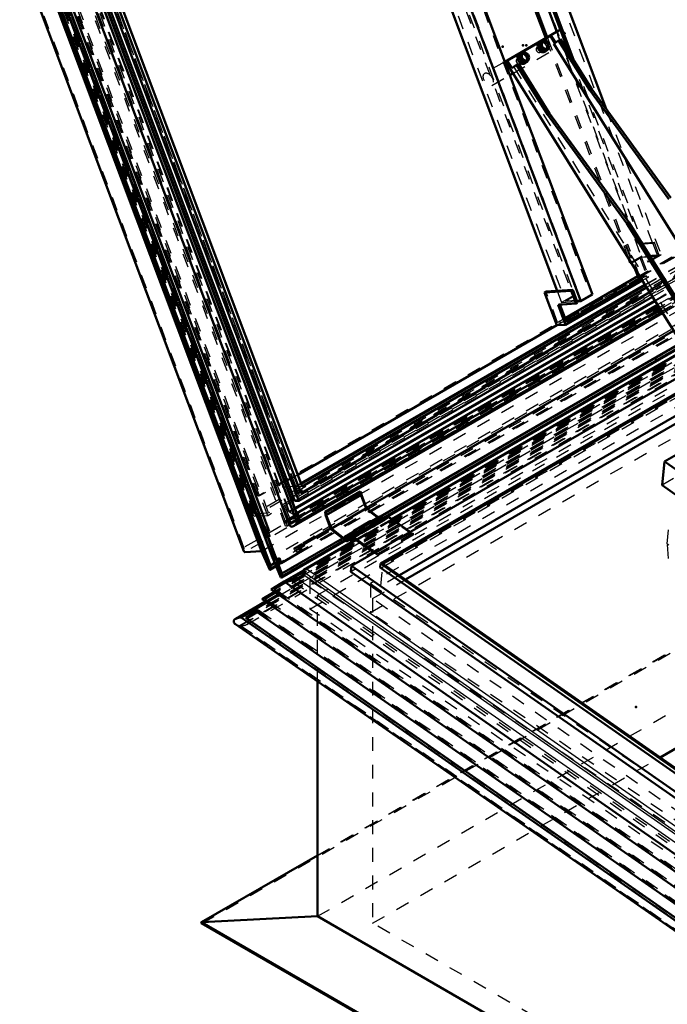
# Model space of a CAD drawing. Header units: millimetres. Extents: x 0 to 428, y 0 to 298.
# Tile 37 of 42: x 288 to 334, y 111 to 182. Entities that reach past the tile are written whole.
import ezdxf

# ---------------------------------------------------------------- set-up
doc = ezdxf.new("R2010")
doc.units = ezdxf.units.MM
doc.linetypes.add('Dashed', pattern=[2, 1, -1])
for name, color, linetype, lineweight in [('am_0', 7, 'Continuous', 50), ('am_12', 3, 'Continuous', 25), ('am_3', 6, 'Dashed', 25), ('am_6', 2, 'Continuous', 35), ('am_9', 7, 'Continuous', 50)]:
    doc.layers.add(name, color=color, linetype=linetype, lineweight=lineweight)

# ---------------------------------------------------------------- blocks, each defined once
blk = doc.blocks.new('64_FGS3001001502511U_0_in_FDFneo100150C2325N1N4N_300Op0__1203')
at = {"layer": 'am_0'}
for p, q in [((319.729, 198.405), (319.38, 199.333)), ((319.838, 198.468), (319.489, 199.396)), ((318.848, 199.026), (319.259, 197.931)), ((321.027, 198.487), (319.729, 198.405)), ((319.729, 198.405), (319.838, 198.468)), ((321.135, 198.55), (319.838, 198.468)), ((321.331, 198.41), (319.938, 198.323)), ((320.498, 197.93), (321.331, 198.41)), ((321.027, 198.487), (321.135, 198.55)), ((321.027, 198.487), (321.062, 198.394)), ((321.191, 198.402), (321.135, 198.55)), ((321.331, 198.41), (330.028, 175.272)), ((319.938, 198.323), (319.106, 197.843)), ((319.106, 197.843), (319.233, 197.85)), ((319.106, 197.843), (325.673, 180.371)), ((319.233, 197.85), (319.92, 198.247)), ((319.233, 197.85), (325.78, 180.432)), ((319.92, 198.247), (321.059, 198.319)), ((319.92, 198.247), (326.467, 180.829)), ((321.059, 198.319), (320.372, 197.922)), ((320.372, 197.922), (320.498, 197.93)), ((320.372, 197.922), (327.376, 179.288)), ((320.498, 197.93), (327.702, 178.765)), ((312.95, 195.621), (313.549, 194.027)), ((313.831, 195.001), (313.483, 195.928)), ((313.94, 195.063), (313.591, 195.991)), ((315.541, 195.068), (316.374, 195.549)), ((316.247, 195.541), (315.56, 195.144)), ((316.374, 195.549), (316.247, 195.541)), ((316.374, 195.549), (329.039, 161.852)), ((315.129, 195.082), (313.831, 195.001)), ((313.94, 195.063), (313.831, 195.001)), ((315.237, 195.145), (313.94, 195.063)), ((314.981, 195.461), (314.335, 195.088)), ((314.461, 195.096), (315.108, 195.469)), ((315.108, 195.469), (314.981, 195.461)), ((315.108, 195.469), (315.23, 195.144)), ((315.237, 195.145), (315.129, 195.082)), ((315.129, 195.082), (315.48, 194.149)), ((315.588, 194.211), (315.237, 195.145)), ((315.56, 195.144), (315.245, 195.124)), ((315.272, 195.051), (315.541, 195.068)), ((315.541, 195.068), (328.207, 161.372)), ((315.48, 194.149), (313.549, 194.027)), ((315.48, 194.149), (315.588, 194.211)), ((314.485, 194.086), (326.498, 162.125)), ((331.667, 164.424), (331.771, 164.146)), ((331.771, 164.146), (331.838, 164.15)), ((332.137, 163.671), (332.323, 163.176)), ((332.323, 163.176), (327.066, 160.141)), ((327.11, 159.671), (332.64, 162.863)), ((332.562, 162.988), (327.166, 159.873)), ((332.441, 163.183), (332.323, 163.176)), ((327.513, 162.132), (325.583, 162.011)), ((327.622, 162.195), (325.691, 162.074)), ((327.622, 162.195), (327.513, 162.132)), ((327.513, 162.132), (327.864, 161.199)), ((327.973, 161.262), (327.622, 162.195)), ((325.691, 162.074), (325.583, 162.011)), ((325.583, 162.011), (326.478, 159.631)), ((328.207, 161.372), (329.039, 161.852)), ((327.864, 161.199), (326.567, 161.118)), ((326.567, 161.118), (327.11, 159.671)), ((327.166, 159.873), (326.696, 161.126)), ((327.864, 161.199), (327.973, 161.262)), ((327.938, 161.355), (328.207, 161.372)), ((327.11, 159.671), (326.478, 159.631))]:
    blk.add_line(p, q, dxfattribs=at)
at = {"layer": 'am_3'}
for p, q in [((318.661, 199.875), (312.655, 196.408)), ((313.287, 196.447), (319.294, 199.915)), ((319.294, 199.915), (318.661, 199.875)), ((319.556, 197.495), (318.661, 199.875)), ((319.489, 199.396), (319.294, 199.915)), ((312.816, 196.33), (318.605, 199.672)), ((319.238, 199.712), (313.449, 196.37)), ((319.238, 199.712), (318.605, 199.672)), ((318.605, 199.672), (318.848, 199.026)), ((319.38, 199.333), (319.238, 199.712)), ((321.062, 198.394), (321.377, 197.553)), ((321.486, 197.616), (321.191, 198.402)), ((319.259, 197.931), (319.447, 197.432)), ((319.938, 198.323), (332.604, 164.627)), ((321.059, 198.319), (333.725, 164.623)), ((321.377, 197.553), (319.447, 197.432)), ((319.447, 197.432), (319.556, 197.495)), ((321.486, 197.616), (319.556, 197.495)), ((321.377, 197.553), (321.486, 197.616)), ((313.287, 196.447), (312.655, 196.408)), ((312.655, 196.408), (312.95, 195.621)), ((313.449, 196.37), (312.816, 196.33)), ((313.658, 194.09), (312.816, 196.33)), ((313.483, 195.928), (313.287, 196.447)), ((313.591, 195.991), (313.449, 196.37)), ((316.247, 195.541), (328.912, 161.844)), ((314.335, 195.088), (314.149, 194.981)), ((314.149, 194.981), (315.272, 195.051)), ((314.149, 194.981), (314.485, 194.086)), ((315.245, 195.124), (314.42, 195.072)), ((314.42, 195.072), (314.461, 195.096)), ((314.42, 195.072), (327.086, 161.376)), ((314.981, 195.461), (327.646, 161.765)), ((315.23, 195.144), (327.773, 161.773)), ((315.56, 195.144), (328.225, 161.448)), ((315.588, 194.211), (313.658, 194.09)), ((313.549, 194.027), (313.658, 194.09)), ((326.467, 180.829), (332.585, 164.551)), ((325.673, 180.371), (331.667, 164.424)), ((325.78, 180.432), (331.898, 164.154)), ((327.376, 179.288), (333.037, 164.226)), ((327.702, 178.765), (333.164, 164.234)), ((330.028, 175.272), (333.996, 164.714)), ((333.411, 165.537), (331.481, 165.416)), ((331.589, 165.479), (331.481, 165.416)), ((331.481, 165.416), (332.137, 163.671)), ((333.52, 165.6), (331.589, 165.479)), ((332.484, 163.098), (331.589, 165.479)), ((333.52, 165.6), (333.411, 165.537)), ((333.411, 165.537), (333.762, 164.604)), ((333.871, 164.666), (333.52, 165.6)), ((332.604, 164.627), (331.771, 164.146)), ((331.898, 164.154), (332.585, 164.551)), ((333.762, 164.604), (332.465, 164.522)), ((332.465, 164.522), (332.573, 164.585)), ((332.465, 164.522), (332.956, 163.216)), ((333.871, 164.666), (332.573, 164.585)), ((332.573, 164.585), (333.117, 163.138)), ((332.585, 164.551), (333.725, 164.623)), ((333.996, 164.714), (332.604, 164.627)), ((333.725, 164.623), (333.037, 164.226)), ((333.037, 164.226), (333.164, 164.234)), ((333.164, 164.234), (333.996, 164.714)), ((333.762, 164.604), (333.871, 164.666)), ((331.838, 164.15), (331.898, 164.154)), ((326.478, 159.631), (332.484, 163.098)), ((332.956, 163.216), (332.441, 163.183)), ((333.117, 163.138), (332.484, 163.098)), ((332.956, 163.216), (332.562, 162.988)), ((332.64, 162.863), (333.117, 163.138)), ((326.498, 162.125), (326.814, 161.285)), ((326.533, 159.834), (325.691, 162.074)), ((327.646, 161.765), (326.814, 161.285)), ((327.086, 161.376), (327.773, 161.773)), ((328.225, 161.448), (327.086, 161.376)), ((327.773, 161.773), (327.646, 161.765)), ((328.912, 161.844), (328.225, 161.448)), ((329.039, 161.852), (328.912, 161.844)), ((326.567, 161.118), (326.675, 161.18)), ((326.675, 161.18), (327.973, 161.262)), ((326.696, 161.126), (326.675, 161.18)), ((326.814, 161.285), (327.938, 161.355)), ((327.066, 160.141), (326.533, 159.834)), ((327.166, 159.873), (326.533, 159.834))]:
    blk.add_line(p, q, dxfattribs=at)
at = {"layer": 'am_6'}
for tag, p, flags in [('NB', (338.996, 199.915), 8), ('NN', (338.996, 199.415), 8), ('NT', (338.996, 198.915), 8), ('NBSYN', (338.996, 198.415), 8), ('LINA', (338.996, 197.915), 8), ('CATALOG', (338.996, 197.415), 8), ('IDNR', (338.996, 196.915), 8), ('PN', (338.996, 196.415), 8), ('LODLEVEL', (338.996, 195.915), 8), ('L', (338.996, 195.415), 8), ('W', (338.996, 194.915), 8), ('DP', (338.996, 194.415), 8), ('OP', (338.996, 193.915), 8), ('PPATH', (338.996, 193.415), 8), ('ExcludeFromBOM', (338.996, 192.415), 8), ('PSOL_0', (338.996, 191.915), 9), ('PSOL_1', (338.996, 191.415), 9), ('PSOL_2', (338.996, 190.915), 9)]:
    blk.add_attdef(tag, p, '', height=0.5, dxfattribs=dict(at, flags=flags))
blk = doc.blocks.new('65_Flat_Glass_Skylight_300100150_6_0_in_FDFneo100150C2325N1N4N_300Op0__1203')
at = {"layer": 'am_0'}
for p, q in [((291.899, 185.861), (307.167, 145.242)), ((307.635, 145.626), (292.605, 185.613)), ((307.82, 145.732), (292.79, 185.72)), ((307.793, 145.841), (292.821, 185.673)), ((333.569, 161.374), (307.591, 146.377)), ((333.737, 161.106), (307.704, 146.077)), ((333.925, 160.803), (307.82, 145.732)), ((307.474, 145.132), (334.109, 160.508)), ((334.058, 160.589), (307.725, 145.387)), ((307.72, 145.38), (307.627, 145.628)), ((307.627, 145.628), (307.635, 145.626)), ((307.725, 145.387), (307.72, 145.38))]:
    blk.add_line(p, q, dxfattribs=at)
for points in [[(307.82, 145.732), (307.81, 145.783), (307.797, 145.829), (307.793, 145.841)], [(307.167, 145.242), (307.184, 145.202), (307.204, 145.169), (307.228, 145.141), (307.254, 145.119), (307.282, 145.104), (307.313, 145.095), (307.346, 145.092), (307.381, 145.096), (307.418, 145.106), (307.456, 145.122), (307.474, 145.132)], [(307.474, 145.132), (307.513, 145.157), (307.553, 145.189), (307.593, 145.226), (307.633, 145.268), (307.672, 145.316), (307.711, 145.368), (307.72, 145.38)], [(307.725, 145.387), (307.736, 145.405), (307.747, 145.424), (307.758, 145.445), (307.768, 145.466), (307.778, 145.487), (307.786, 145.509), (307.794, 145.532), (307.801, 145.555), (307.807, 145.577), (307.812, 145.6), (307.816, 145.622), (307.82, 145.644), (307.822, 145.665), (307.823, 145.685), (307.822, 145.704), (307.821, 145.722), (307.82, 145.732)]]:
    blk.add_lwpolyline(points, dxfattribs=at)
at = {"layer": 'am_3'}
for p, q in [((307.144, 145.324), (291.921, 185.826)), ((307.041, 145.627), (291.981, 185.694)), ((307.231, 145.639), (292.171, 185.706)), ((307.492, 145.955), (292.591, 185.6)), ((307.183, 146.142), (292.391, 185.497)), ((356.196, 174.003), (307.041, 145.627)), ((356.636, 173.895), (307.144, 145.324)), ((356.385, 174.015), (307.231, 145.639)), ((337.83, 163.834), (333.569, 161.374)), ((337.997, 163.565), (333.737, 161.106)), ((338.186, 163.262), (333.925, 160.803)), ((338.319, 163.049), (334.058, 160.589)), ((334.109, 160.508), (338.37, 162.968)), ((307.591, 146.377), (307.183, 146.142)), ((307.492, 145.955), (307.183, 146.142)), ((307.704, 146.077), (307.492, 145.955)), ((307.231, 145.639), (307.041, 145.627))]:
    blk.add_line(p, q, dxfattribs=at)
for points in [[(307.793, 145.841), (307.775, 145.88), (307.755, 145.914), (307.732, 145.942), (307.705, 145.964), (307.677, 145.979), (307.646, 145.988), (307.613, 145.991), (307.578, 145.987), (307.541, 145.977), (307.504, 145.961), (307.492, 145.955)], [(307.144, 145.324), (307.155, 145.275), (307.167, 145.242)]]:
    blk.add_lwpolyline(points, dxfattribs=at)
at = {"layer": 'am_6'}
for tag, p, flags in [('NB', (362.222, 214.663), 8), ('NN', (362.222, 214.163), 8), ('NT', (362.222, 213.663), 8), ('NBSYN', (362.222, 213.163), 8), ('CATALOG', (362.222, 212.163), 8), ('LINA', (362.222, 212.663), 8), ('IDNR', (362.222, 211.663), 8), ('PN', (362.222, 211.163), 8), ('LODLEVEL', (362.222, 210.663), 8), ('L', (362.222, 210.163), 8), ('W', (362.222, 209.663), 8), ('PPATH', (362.222, 209.163), 8), ('ExcludeFromBOM', (362.222, 208.163), 8), ('PSOL_0', (362.222, 207.663), 9), ('PSOL_1', (362.222, 207.163), 9), ('PSOL_2', (362.222, 206.663), 9)]:
    blk.add_attdef(tag, p, '', height=0.5, dxfattribs=dict(at, flags=flags))
blk = doc.blocks.new('66_Flat_Glass_Skylight_300100150_12_0_in_FDFneo100150C2325N1N4N_300Op0__1203')
at = {"layer": 'am_0'}
for p, q in [((307.572, 146.944), (293.191, 185.206)), ((307.859, 146.962), (293.478, 185.224)), ((308.012, 147.517), (293.919, 185.012)), ((333.372, 161.69), (307.859, 146.962)), ((333.158, 162.034), (308.012, 147.517)), ((307.859, 146.962), (307.572, 146.944))]:
    blk.add_line(p, q, dxfattribs=at)
at = {"layer": 'am_3'}
for p, q in [((307.725, 147.499), (293.633, 184.994)), ((355.327, 174.513), (307.572, 146.944)), ((354.886, 174.724), (307.725, 147.499)), ((337.418, 164.493), (333.158, 162.034)), ((337.632, 164.15), (333.372, 161.69)), ((308.012, 147.517), (307.725, 147.499))]:
    blk.add_line(p, q, dxfattribs=at)
at = {"layer": 'am_6'}
for tag, p, flags in [('NB', (360.614, 212.792), 8), ('NN', (360.614, 212.292), 8), ('NT', (360.614, 211.792), 8), ('NBSYN', (360.614, 211.292), 8), ('LINA', (360.614, 210.792), 8), ('CATALOG', (360.614, 210.292), 8), ('IDNR', (360.614, 209.792), 8), ('PN', (360.614, 209.292), 8), ('LODLEVEL', (360.614, 208.792), 8), ('L', (360.614, 208.292), 8), ('W', (360.614, 207.792), 8), ('PPATH', (360.614, 207.292), 8), ('ExcludeFromBOM', (360.614, 206.292), 8), ('PSOL_0', (360.614, 205.792), 9), ('PSOL_1', (360.614, 205.292), 9), ('PSOL_2', (360.614, 204.792), 9)]:
    blk.add_attdef(tag, p, '', height=0.5, dxfattribs=dict(at, flags=flags))
blk = doc.blocks.new('67_Flat_Glass_Skylight_300100150_5_0_in_FDFneo100150C2325N1N4N_300Op0__1203')
at = {"layer": 'am_0'}
for p, q in [((308.085, 147.999), (294.245, 184.823)), ((332.851, 162.525), (308.015, 148.187)), ((332.956, 162.357), (308.085, 147.999))]:
    blk.add_line(p, q, dxfattribs=at)
at = {"layer": 'am_3'}
for p, q in [((307.455, 147.296), (293.263, 185.053)), ((307.899, 147.324), (293.707, 185.081)), ((307.641, 147.971), (293.801, 184.795)), ((354.818, 174.638), (307.455, 147.296)), ((355.262, 174.666), (307.899, 147.324)), ((337.112, 164.985), (332.851, 162.525)), ((337.217, 164.817), (332.956, 162.357)), ((308.015, 148.187), (307.641, 147.971)), ((308.085, 147.999), (307.641, 147.971)), ((307.455, 147.296), (307.899, 147.324))]:
    blk.add_line(p, q, dxfattribs=at)
at = {"layer": 'am_6'}
for tag, p, flags in [('NB', (360.262, 212.423), 8), ('NN', (360.262, 211.923), 8), ('NT', (360.262, 211.423), 8), ('NBSYN', (360.262, 210.923), 8), ('LINA', (360.262, 210.423), 8), ('CATALOG', (360.262, 209.923), 8), ('IDNR', (360.262, 209.423), 8), ('PN', (360.262, 208.923), 8), ('LODLEVEL', (360.262, 208.423), 8), ('L', (360.262, 207.923), 8), ('W', (360.262, 207.423), 8), ('PPATH', (360.262, 206.923), 8), ('ExcludeFromBOM', (360.262, 205.923), 8), ('PSOL_0', (360.262, 205.423), 9), ('PSOL_1', (360.262, 204.923), 9), ('PSOL_2', (360.262, 204.423), 9)]:
    blk.add_attdef(tag, p, '', height=0.5, dxfattribs=dict(at, flags=flags))
blk = doc.blocks.new('68_FGS3001001502O4U_0_in_FDFneo100150C2325N1N4N_300Op0__1203')
at = {"layer": 'am_3'}
for p, q in [((304.639, 146.024), (289.869, 185.32)), ((305.676, 146.089), (290.905, 185.386)), ((353.197, 174.055), (304.639, 146.024)), ((354.233, 174.12), (305.676, 146.089)), ((304.639, 146.024), (305.676, 146.089))]:
    blk.add_line(p, q, dxfattribs=at)
at = {"layer": 'am_6'}
for tag, p, flags in [('NB', (359.233, 213.417), 8), ('NN', (359.233, 212.917), 8), ('NT', (359.233, 212.417), 8), ('NBSYN', (359.233, 211.917), 8), ('LINA', (359.233, 211.417), 8), ('CATALOG', (359.233, 210.917), 8), ('IDNR', (359.233, 210.417), 8), ('PN', (359.233, 209.917), 8), ('LODLEVEL', (359.233, 209.417), 8), ('L', (359.233, 208.917), 8), ('W', (359.233, 208.417), 8), ('TG', (359.233, 207.917), 8), ('TG1', (359.233, 207.417), 8), ('OC', (359.233, 206.917), 8), ('PPATH', (359.233, 206.417), 8), ('ExcludeFromBOM', (359.233, 205.417), 8), ('PSOL_0', (359.233, 204.917), 9), ('PSOL_1', (359.233, 204.417), 9), ('PSOL_2', (359.233, 203.917), 9), ('PSOL_3', (359.233, 203.417), 9)]:
    blk.add_attdef(tag, p, '', height=0.5, dxfattribs=dict(at, flags=flags))
blk = doc.blocks.new('69_FGS30010015025O3U_0_in_FDFneo100150C2325N1N4N_300Op0__1203')
at = {"layer": 'am_0'}
for p, q in [((305.758, 141.974), (288.81, 187.064)), ((306.639, 141.722), (289.529, 187.244)), ((287.712, 186.352), (303.886, 143.319)), ((288.953, 186.458), (305.162, 143.335)), ((305.801, 142.289), (289.019, 186.939)), ((305.961, 142.869), (289.48, 186.718)), ((305.72, 144.767), (290.66, 184.834)), ((332.838, 162.546), (308.006, 148.21)), ((333.547, 161.41), (307.576, 146.417)), ((333.558, 161.392), (307.584, 146.397)), ((326.478, 159.631), (307.772, 148.833)), ((334.9, 159.24), (312.729, 146.442)), ((335.452, 158.355), (313.756, 145.831)), ((313.917, 145.646), (335.579, 158.151)), ((312.279, 147.626), (309.746, 146.163)), ((312.351, 147.595), (309.818, 146.132)), ((312.372, 147.393), (309.839, 145.93)), ((312.279, 147.626), (312.351, 147.595)), ((312.351, 147.595), (312.372, 147.393)), ((312.372, 147.393), (312.736, 146.422)), ((309.746, 146.163), (309.818, 146.132)), ((309.769, 145.944), (309.746, 146.163)), ((310.157, 144.911), (309.769, 145.944)), ((309.818, 146.132), (309.839, 145.93)), ((309.839, 145.93), (310.203, 144.96)), ((312.736, 146.422), (310.203, 144.96)), ((312.736, 146.422), (313.596, 145.76)), ((313.708, 145.824), (313.129, 145.49)), ((305.359, 145.129), (305.389, 145.13)), ((305.389, 145.13), (305.364, 145.116)), ((305.389, 145.13), (305.54, 144.728)), ((313.118, 145.482), (313.112, 145.478)), ((313.117, 145.476), (313.118, 145.482)), ((313.197, 145.202), (313.19, 145.208)), ((313.227, 145.391), (313.218, 145.386)), ((305.593, 144.759), (305.515, 144.713)), ((305.72, 144.767), (305.535, 144.66)), ((305.593, 144.759), (305.72, 144.767)), ((310.143, 144.949), (307.963, 143.69)), ((311.243, 144.074), (310.157, 144.911)), ((310.203, 144.96), (311.255, 144.15)), ((311.754, 144.696), (311.175, 144.362)), ((311.834, 144.74), (311.765, 144.701)), ((306.597, 141.419), (311.223, 144.09)), ((311.017, 144.249), (306.639, 141.722)), ((308.096, 143.337), (307.963, 143.69)), ((307.993, 143.611), (308.124, 143.687)), ((308.124, 143.687), (308.095, 143.766)), ((308.099, 143.755), (309.043, 144.301)), ((309.043, 144.301), (309.039, 144.311)), ((311.211, 144.228), (311.139, 144.256)), ((311.273, 144.263), (311.211, 144.228)), ((311.354, 144.051), (311.511, 144.142)), ((305.162, 143.335), (303.962, 143.259)), ((305.758, 141.974), (305.162, 143.335)), ((306.585, 142.465), (308.096, 143.337)), ((305.775, 141.976), (306.227, 142.237)), ((306.126, 142.477), (305.801, 142.289)), ((305.825, 142.096), (305.801, 142.289)), ((306.566, 141.429), (305.961, 142.869)), ((306.452, 142.818), (306.267, 142.711)), ((306.281, 142.675), (306.585, 142.465)), ((306.585, 142.465), (306.452, 142.818)), ((306.654, 141.553), (306.639, 141.722))]:
    blk.add_line(p, q, dxfattribs=at)
for points in [[(303.886, 143.319), (303.893, 143.303), (303.901, 143.29), (303.911, 143.279), (303.921, 143.27), (303.933, 143.264), (303.945, 143.26), (303.958, 143.259), (303.962, 143.259)], [(305.758, 141.974), (305.76, 141.973), (305.763, 141.972), (305.766, 141.973), (305.769, 141.973), (305.773, 141.975), (305.775, 141.976)], [(305.775, 141.976), (305.779, 141.978), (305.782, 141.981), (305.786, 141.984), (305.789, 141.988), (305.793, 141.992), (305.796, 141.997), (305.8, 142.002), (305.803, 142.007), (305.806, 142.013), (305.809, 142.019), (305.812, 142.025), (305.814, 142.031), (305.817, 142.037), (305.819, 142.044), (305.821, 142.05), (305.822, 142.057), (305.823, 142.063), (305.825, 142.069), (305.825, 142.075), (305.826, 142.081), (305.826, 142.087), (305.826, 142.092), (305.825, 142.096)], [(306.597, 141.419), (306.601, 141.422), (306.604, 141.425), (306.608, 141.429), (306.612, 141.433), (306.616, 141.438), (306.62, 141.443), (306.624, 141.449), (306.628, 141.455), (306.631, 141.461), (306.635, 141.468), (306.638, 141.475), (306.641, 141.482), (306.644, 141.489), (306.646, 141.497), (306.648, 141.504), (306.65, 141.511), (306.651, 141.519), (306.653, 141.526), (306.653, 141.533), (306.654, 141.539), (306.654, 141.546), (306.654, 141.552), (306.654, 141.553)], [(306.566, 141.429), (306.568, 141.425), (306.57, 141.422), (306.573, 141.42), (306.576, 141.418), (306.579, 141.416), (306.582, 141.416), (306.585, 141.416), (306.589, 141.416), (306.592, 141.417), (306.596, 141.419), (306.597, 141.419)]]:
    blk.add_lwpolyline(points, dxfattribs=at)
for centre, major_axis, start_param, end_param in [((313.797, 145.669), (0.09, -0.155), 0.908116, 3.141593), ((313.218, 145.334), (0.09, -0.155), 0.908116, 3.265275), ((313.218, 145.334), (0.09, -0.155), -0.951095, -0.908116), ((313.218, 145.334), (0.0384, -0.0665), 0.545421, 2.596171), ((311.264, 144.206), (0.09, -0.155), 5.332091, 10.368559), ((311.843, 144.541), (0.09, -0.155), 0.908116, 3.141593), ((311.264, 144.206), (0.0384, -0.0665), 5.332091, 10.368559)]:
    blk.add_ellipse(centre, major_axis=major_axis, ratio=0.577382, start_param=start_param, end_param=end_param, dxfattribs=at)
at = {"layer": 'am_12'}
for p, q in [((305.825, 142.096), (288.94, 187.02)), ((306.566, 141.429), (289.304, 187.356)), ((306.654, 141.553), (289.454, 187.313)), ((303.962, 143.259), (287.753, 186.383)), ((335.533, 158.225), (313.883, 145.727)), ((313.272, 145.314), (313.263, 145.309)), ((311.148, 144.148), (306.654, 141.553)), ((311.318, 144.186), (311.255, 144.15)), ((306.196, 142.31), (305.825, 142.096))]:
    blk.add_line(p, q, dxfattribs=at)
at = {"layer": 'am_3'}
for p, q in [((306.592, 141.641), (289.441, 187.272)), ((303.897, 143.587), (287.864, 186.244)), ((306.901, 145.12), (291.578, 185.887)), ((307.032, 145.589), (291.972, 185.656)), ((307.095, 145.593), (292.035, 185.66)), ((307.104, 145.631), (292.044, 185.698)), ((307.231, 145.639), (292.171, 185.706)), ((304.618, 145.823), (289.742, 185.4)), ((305.62, 145.886), (290.744, 185.463)), ((306.896, 145.478), (291.836, 185.545)), ((307.143, 146.168), (292.366, 185.483)), ((307.191, 146.171), (292.414, 185.486)), ((304.922, 147.303), (290.818, 184.826)), ((305.028, 147.309), (290.924, 184.833)), ((306.179, 147.913), (292.356, 184.689)), ((307.65, 148.005), (293.827, 184.782)), ((304.755, 146.39), (290.932, 183.167)), ((352.105, 174.541), (304.922, 147.303)), ((352.211, 174.547), (305.028, 147.309)), ((353.393, 173.98), (304.618, 145.823)), ((354.394, 174.043), (305.62, 145.886)), ((356.598, 173.81), (306.901, 145.12)), ((356.259, 174.007), (307.104, 145.631)), ((356.294, 173.914), (307.139, 145.537)), ((356.357, 173.918), (307.202, 145.541)), ((356.385, 174.015), (307.231, 145.639)), ((356.454, 173.661), (307.299, 145.285)), ((355.06, 173.123), (303.897, 143.587)), ((355.487, 173.004), (303.962, 143.259)), ((305.162, 143.335), (356.687, 173.079)), ((358.048, 172.938), (305.961, 142.869)), ((358.807, 172.598), (305.758, 141.974)), ((358.509, 172.717), (306.126, 142.477)), ((358.745, 172.646), (306.196, 142.31)), ((306.227, 142.237), (358.823, 172.6)), ((360.264, 172.428), (306.566, 141.429)), ((360.06, 172.508), (306.592, 141.641)), ((355.496, 171.309), (308.892, 144.405)), ((336.752, 165.562), (326.478, 159.631)), ((337.099, 165.006), (332.838, 162.546)), ((337.807, 163.87), (333.547, 161.41)), ((337.819, 163.852), (333.558, 161.392)), ((307.772, 148.833), (306.179, 147.913)), ((307.65, 148.005), (306.179, 147.913)), ((308.006, 148.21), (307.65, 148.005)), ((305.028, 147.309), (304.922, 147.303)), ((312.302, 147.407), (309.769, 145.944)), ((312.302, 147.407), (312.279, 147.626)), ((312.69, 146.373), (312.302, 147.407)), ((305.62, 145.886), (304.618, 145.823)), ((304.755, 146.39), (304.864, 146.397)), ((304.778, 146.347), (304.755, 146.39)), ((304.864, 146.397), (304.778, 146.347)), ((305.255, 145.078), (304.778, 146.347)), ((304.864, 146.397), (305.341, 145.127)), ((307.576, 146.417), (307.143, 146.168)), ((307.191, 146.171), (307.143, 146.168)), ((307.584, 146.397), (307.191, 146.171)), ((312.729, 146.442), (310.143, 144.949)), ((312.69, 146.373), (310.157, 144.911)), ((313.756, 145.831), (311.017, 144.249)), ((313.776, 145.536), (312.69, 146.373)), ((313.596, 145.76), (313.788, 145.612)), ((305.341, 145.127), (305.255, 145.078)), ((305.265, 145.059), (305.255, 145.078)), ((305.364, 145.116), (305.265, 145.059)), ((305.538, 144.333), (305.265, 145.059)), ((305.341, 145.127), (305.359, 145.129)), ((307.032, 145.589), (306.833, 145.474)), ((306.896, 145.478), (306.833, 145.474)), ((306.833, 145.474), (306.868, 145.381)), ((307.067, 145.496), (306.868, 145.381)), ((306.868, 145.381), (306.931, 145.385)), ((307.095, 145.593), (306.896, 145.478)), ((307.028, 145.128), (306.901, 145.12)), ((307.13, 145.5), (306.931, 145.385)), ((307.028, 145.128), (306.931, 145.385)), ((307.227, 145.243), (307.028, 145.128)), ((307.032, 145.589), (307.095, 145.593)), ((307.13, 145.5), (307.067, 145.496)), ((307.163, 145.239), (307.067, 145.496)), ((307.231, 145.639), (307.104, 145.631)), ((307.227, 145.243), (307.13, 145.5)), ((307.139, 145.537), (307.202, 145.541)), ((307.236, 145.281), (307.139, 145.537)), ((307.236, 145.281), (307.163, 145.239)), ((307.163, 145.239), (307.227, 145.243)), ((307.202, 145.541), (307.299, 145.285)), ((307.299, 145.285), (307.236, 145.281)), ((313.672, 145.718), (311.139, 144.256)), ((313.883, 145.727), (311.148, 144.148)), ((311.223, 144.09), (313.917, 145.646)), ((311.708, 144.497), (313.083, 145.291)), ((313.096, 145.365), (311.721, 144.571)), ((311.724, 144.587), (313.099, 145.381)), ((313.112, 145.478), (311.834, 144.74)), ((313.083, 145.291), (313.096, 145.365)), ((313.19, 145.208), (313.083, 145.291)), ((313.096, 145.365), (313.209, 145.278)), ((313.099, 145.381), (313.117, 145.476)), ((313.165, 145.356), (313.099, 145.381)), ((313.218, 145.386), (313.165, 145.356)), ((313.759, 145.735), (313.18, 145.401)), ((313.776, 145.536), (313.197, 145.202)), ((313.263, 145.309), (313.209, 145.278)), ((313.743, 145.69), (313.227, 145.391)), ((313.257, 145.268), (313.835, 145.602)), ((313.788, 145.612), (313.272, 145.314)), ((313.308, 145.179), (313.887, 145.514)), ((313.743, 145.69), (313.672, 145.718)), ((305.515, 144.713), (305.42, 144.658)), ((305.42, 144.658), (305.455, 144.565)), ((305.447, 144.609), (305.42, 144.658)), ((305.535, 144.66), (305.447, 144.609)), ((306.179, 142.66), (305.447, 144.609)), ((305.629, 144.665), (305.455, 144.565)), ((305.455, 144.565), (305.468, 144.54)), ((305.692, 144.669), (305.468, 144.54)), ((305.468, 144.54), (305.565, 144.284)), ((305.662, 144.405), (305.538, 144.333)), ((305.565, 144.284), (305.538, 144.333)), ((305.54, 144.728), (305.662, 144.405)), ((305.788, 144.413), (305.565, 144.284)), ((305.629, 144.665), (305.593, 144.759)), ((305.692, 144.669), (305.629, 144.665)), ((305.662, 144.405), (305.788, 144.413)), ((305.788, 144.413), (305.692, 144.669)), ((309.001, 144.412), (308.017, 143.843)), ((308.892, 144.405), (309.001, 144.412)), ((309.043, 144.301), (308.892, 144.405)), ((309.039, 144.311), (309.001, 144.412)), ((311.805, 144.607), (311.226, 144.273)), ((311.822, 144.409), (311.243, 144.074)), ((311.79, 144.562), (311.273, 144.263)), ((311.303, 144.14), (311.882, 144.474)), ((311.834, 144.484), (311.318, 144.186)), ((311.511, 144.142), (311.933, 144.386)), ((311.708, 144.497), (311.721, 144.571)), ((311.822, 144.409), (311.708, 144.497)), ((311.721, 144.571), (311.834, 144.484)), ((311.724, 144.587), (311.743, 144.688)), ((311.79, 144.562), (311.724, 144.587)), ((311.765, 144.701), (311.743, 144.688)), ((308.064, 143.846), (307.502, 143.522)), ((307.628, 143.53), (307.827, 143.644)), ((307.764, 143.64), (307.836, 143.682)), ((307.827, 143.644), (307.764, 143.64)), ((307.848, 143.417), (307.764, 143.64)), ((307.936, 143.356), (307.827, 143.644)), ((307.836, 143.682), (307.963, 143.69)), ((307.921, 143.458), (307.836, 143.682)), ((308.017, 143.843), (308.064, 143.846)), ((308.059, 143.732), (308.017, 143.843)), ((308.059, 143.732), (308.099, 143.755)), ((308.124, 143.687), (308.059, 143.732)), ((308.095, 143.766), (308.064, 143.846)), ((307.502, 143.522), (307.628, 143.53)), ((307.562, 143.362), (307.502, 143.522)), ((307.562, 143.362), (307.993, 143.611)), ((307.737, 143.241), (307.562, 143.362)), ((307.737, 143.241), (307.628, 143.53)), ((307.936, 143.356), (307.737, 143.241)), ((307.921, 143.458), (307.848, 143.417)), ((307.848, 143.417), (307.936, 143.356)), ((308.096, 143.337), (307.921, 143.458)), ((306.452, 142.818), (306.106, 142.796)), ((306.106, 142.796), (306.179, 142.66)), ((306.592, 141.641), (306.106, 142.796)), ((306.106, 142.796), (306.281, 142.675)), ((306.267, 142.711), (306.179, 142.66)), ((306.639, 141.722), (306.592, 141.641))]:
    blk.add_line(p, q, dxfattribs=at)
blk.add_lwpolyline([(303.897, 143.587), (303.889, 143.558), (303.883, 143.529), (303.878, 143.5), (303.874, 143.472), (303.872, 143.445), (303.871, 143.419), (303.872, 143.395), (303.874, 143.372), (303.877, 143.351), (303.882, 143.332), (303.886, 143.319)], dxfattribs=at)
for centre, major_axis, start_param, end_param in [((313.797, 145.669), (0.09, -0.155), 3.141593, 4.085373), ((313.218, 145.334), (0.0384, -0.0665), 2.596171, 4.085373), ((313.218, 145.334), (0.09, -0.155), 5.375069, 7.191302), ((313.218, 145.334), (0.0384, -0.0665), 5.332091, 6.828607), ((313.797, 145.669), (0.0384, -0.0665), 5.332091, 10.368559), ((313.797, 145.669), (0.09, -0.155), 5.332091, 7.191302), ((311.843, 144.541), (0.09, -0.155), 3.141593, 3.265275), ((311.843, 144.541), (0.0384, -0.0665), 5.332091, 10.368559), ((311.843, 144.541), (0.09, -0.155), 5.332091, 7.191302)]:
    blk.add_ellipse(centre, major_axis=major_axis, ratio=0.577382, start_param=start_param, end_param=end_param, dxfattribs=at)
at = {"layer": 'am_6'}
for tag, p, flags in [('NB', (365.31, 218.372), 8), ('NN', (365.31, 217.872), 8), ('NT', (365.31, 217.372), 8), ('NBSYN', (365.31, 216.872), 8), ('LINA', (365.31, 216.372), 8), ('CATALOG', (365.31, 215.872), 8), ('IDNR', (365.31, 215.372), 8), ('PN', (365.31, 214.872), 8), ('LODLEVEL', (365.31, 214.372), 8), ('L', (365.31, 213.872), 8), ('W', (365.31, 213.372), 8), ('DP', (365.31, 212.872), 8), ('OP', (365.31, 212.372), 8), ('OC', (365.31, 211.872), 8), ('ExcludeFromBOM', (365.31, 210.872), 8), ('PSOL_0', (365.31, 210.372), 9), ('PSOL_1', (365.31, 209.872), 9), ('PSOL_2', (365.31, 209.372), 9)]:
    blk.add_attdef(tag, p, '', height=0.5, dxfattribs=dict(at, flags=flags))
blk = doc.blocks.new('70_Flat_Glass_Skylight_3001001502_2_0_in_FDFneo100150C2325N1N4N_300Op0__1203')
at = {"layer": 'am_0'}
for p, q in [((335.75, 157.878), (314.556, 145.643)), ((336.526, 156.632), (311.657, 142.275)), ((337.013, 155.851), (313.762, 142.429)), ((337.06, 155.777), (313.92, 142.419)), ((337.887, 154.73), (315.115, 141.584)), ((314.292, 145.827), (311.759, 144.365)), ((314.292, 145.827), (315.883, 144.715)), ((313.013, 145.482), (311.819, 144.792)), ((313.28, 145.26), (312.086, 144.571)), ((311.518, 144.214), (311.759, 144.365)), ((311.759, 144.365), (313.35, 143.253)), ((312.086, 144.571), (312.013, 144.598)), ((311.957, 144.143), (308.213, 141.981)), ((311.787, 144.262), (311.505, 144.086)), ((311.505, 144.086), (311.797, 144.254)), ((311.518, 144.214), (311.505, 144.086)), ((313.285, 143.215), (311.787, 144.262)), ((311.615, 141.842), (311.657, 142.275)), ((311.657, 142.275), (342.172, 120.956)), ((313.735, 142.153), (313.762, 142.429)), ((313.762, 142.429), (342.204, 122.557)), ((313.92, 142.419), (342.204, 122.658)), ((308.141, 141.906), (306.806, 141.136)), ((308.116, 141.683), (308.135, 141.881)), ((311.615, 141.842), (342.13, 120.523)), ((313.735, 142.153), (342.178, 122.281)), ((305.865, 140.559), (306.806, 141.136)), ((306.806, 141.136), (307.722, 141.364)), ((306.806, 141.136), (342.023, 116.532)), ((305.203, 139.849), (306.098, 140.397)), ((305.865, 140.559), (341.96, 115.341)), ((305.281, 139.591), (303.302, 138.449)), ((304.542, 139.138), (305.436, 139.686)), ((305.203, 139.849), (341.887, 114.22)), ((303.699, 138.536), (304.633, 139.075)), ((304.025, 138.517), (304.774, 138.976)), ((304.542, 139.138), (341.814, 113.098)), ((303.285, 138.058), (341.7, 111.219)), ((303.699, 138.536), (341.749, 111.952)), ((304.025, 138.517), (341.75, 112.16))]:
    blk.add_line(p, q, dxfattribs=at)
for points in [[(308.116, 141.683), (308.11, 141.649), (308.099, 141.615), (308.082, 141.583), (308.06, 141.551), (308.032, 141.521), (308, 141.492), (307.964, 141.465), (307.931, 141.445)], [(308.213, 141.981), (308.196, 141.971), (308.181, 141.959), (308.168, 141.947), (308.157, 141.934), (308.148, 141.921), (308.141, 141.907), (308.137, 141.893), (308.135, 141.881)], [(308.454, 142.029), (308.428, 142.03), (308.401, 142.029), (308.375, 142.028), (308.349, 142.025), (308.324, 142.021), (308.3, 142.015), (308.277, 142.009), (308.256, 142.001), (308.235, 141.993), (308.216, 141.983), (308.213, 141.981)], [(307.931, 141.445), (307.887, 141.422), (307.839, 141.401), (307.788, 141.382), (307.734, 141.366), (307.722, 141.364)], [(303.302, 138.449), (303.271, 138.429), (303.244, 138.409), (303.221, 138.386), (303.201, 138.363), (303.185, 138.339), (303.173, 138.314), (303.165, 138.288), (303.161, 138.262), (303.161, 138.236), (303.166, 138.21), (303.175, 138.184), (303.188, 138.158), (303.204, 138.133), (303.225, 138.109), (303.249, 138.085), (303.277, 138.063), (303.285, 138.058)], [(303.699, 138.536), (303.651, 138.536), (303.604, 138.533), (303.557, 138.528), (303.512, 138.521), (303.468, 138.512), (303.426, 138.501), (303.386, 138.488), (303.348, 138.472), (303.314, 138.455), (303.302, 138.449)]]:
    blk.add_lwpolyline(points, dxfattribs=at)
for centre, major_axis, start_param, end_param in [((313.128, 145.282), (-0.115, 0.199), 4.285217, 6.283185), ((313.128, 145.282), (-0.064, 0.111), -3.870749, -3.674518), ((311.934, 144.593), (0.115, -0.199), 1.143625, 3.841624), ((311.934, 144.593), (0.064, -0.111), 1.292736, 3.518031)]:
    blk.add_ellipse(centre, major_axis=major_axis, ratio=0.577382, start_param=start_param, end_param=end_param, dxfattribs=at)
at = {"layer": 'am_12'}
for p, q in [((335.792, 157.81), (314.628, 145.593)), ((312.029, 144.092), (308.454, 142.029)), ((308.069, 141.564), (307.722, 141.364)), ((308.116, 141.683), (342.086, 117.95)), ((308.135, 141.881), (342.105, 118.148)), ((308.454, 142.029), (342.122, 118.507)), ((307.722, 141.364), (342.052, 117.379))]:
    blk.add_line(p, q, dxfattribs=at)
at = {"layer": 'am_3'}
for p, q in [((360.18, 171.586), (305.203, 139.849)), ((360.181, 171.461), (305.427, 139.852)), ((360.25, 171.955), (305.865, 140.559)), ((360.251, 171.829), (306.089, 140.562)), ((360.238, 171.653), (306.14, 140.423)), ((360.239, 171.527), (306.364, 140.426)), ((360.302, 171.887), (306.907, 141.063)), ((360.314, 171.739), (307.382, 141.181)), ((307.931, 141.445), (360.341, 171.7)), ((360.333, 171.735), (308.069, 141.564)), ((360.364, 171.846), (308.116, 141.683)), ((360.383, 172.043), (308.135, 141.881)), ((360.308, 172.022), (308.141, 141.906)), ((360.049, 170.859), (304.025, 138.517)), ((360.041, 170.723), (304.101, 138.429)), ((360.11, 171.217), (304.542, 139.138)), ((304.633, 139.075), (360.05, 171.067)), ((360.111, 171.092), (304.766, 139.142)), ((360.098, 170.915), (304.817, 139.002)), ((360.099, 170.789), (305.041, 139.005)), ((360.041, 171.203), (305.281, 139.591)), ((360.168, 171.284), (305.479, 139.712)), ((360.169, 171.158), (305.703, 139.715)), ((303.563, 137.95), (359.994, 170.527)), ((359.993, 170.451), (303.682, 137.943)), ((304.096, 138.03), (360.003, 170.304)), ((360.39, 169.999), (311.615, 141.842)), ((360.426, 169.107), (313.735, 142.153)), ((314.05, 145.676), (314.292, 145.827)), ((314.32, 145.724), (311.787, 144.262)), ((313.064, 145.393), (311.87, 144.704)), ((314.556, 145.643), (311.957, 144.143)), ((313.192, 145.172), (311.998, 144.482)), ((313.207, 145.287), (312.013, 144.598)), ((314.628, 145.593), (312.029, 144.092)), ((313.244, 145.084), (312.05, 144.394)), ((313.381, 145.29), (313.192, 145.172)), ((313.207, 145.287), (313.28, 145.26)), ((313.244, 145.084), (313.369, 145.161)), ((313.369, 145.161), (314.038, 145.548)), ((313.369, 145.161), (313.381, 145.29)), ((314.05, 145.676), (313.381, 145.29)), ((314.32, 145.724), (314.038, 145.548)), ((314.05, 145.676), (314.038, 145.548)), ((316.102, 144.478), (314.32, 145.724)), ((312.187, 144.6), (311.518, 144.214)), ((311.797, 144.254), (312.175, 144.472)), ((311.998, 144.482), (312.187, 144.6)), ((312.175, 144.472), (312.05, 144.394)), ((312.175, 144.472), (312.187, 144.6)), ((315.966, 144.658), (313.433, 143.196)), ((316.102, 144.478), (313.569, 143.016)), ((316.11, 144.557), (313.577, 143.095)), ((316.111, 144.617), (313.579, 143.155)), ((315.883, 144.715), (315.966, 144.658)), ((315.966, 144.658), (316.111, 144.617)), ((316.11, 144.557), (316.102, 144.478)), ((316.111, 144.617), (316.11, 144.557)), ((313.569, 143.016), (313.285, 143.215)), ((313.35, 143.253), (313.433, 143.196)), ((313.433, 143.196), (313.579, 143.155)), ((313.577, 143.095), (313.569, 143.016)), ((313.579, 143.155), (313.577, 143.095)), ((313.765, 140.805), (313.92, 142.419)), ((315.115, 141.584), (313.765, 140.805)), ((306.089, 140.562), (306.907, 141.063)), ((306.907, 141.063), (307.382, 141.181)), ((306.907, 141.063), (342.017, 116.534)), ((307.382, 141.181), (342.032, 116.972)), ((313.765, 140.805), (342.049, 121.044)), ((305.427, 139.852), (306.364, 140.426)), ((306.14, 140.423), (305.865, 140.559)), ((306.089, 140.562), (341.962, 115.499)), ((306.364, 140.426), (306.089, 140.562)), ((306.098, 140.397), (306.14, 140.423)), ((306.14, 140.423), (341.949, 115.404)), ((306.364, 140.426), (341.951, 115.563)), ((304.766, 139.142), (305.703, 139.715)), ((305.479, 139.712), (305.203, 139.849)), ((305.427, 139.852), (341.889, 114.378)), ((305.703, 139.715), (305.427, 139.852)), ((305.436, 139.686), (305.479, 139.712)), ((305.479, 139.712), (341.876, 114.283)), ((305.703, 139.715), (341.878, 114.441)), ((304.101, 138.429), (305.041, 139.005)), ((304.817, 139.002), (304.542, 139.138)), ((304.766, 139.142), (341.816, 113.256)), ((305.041, 139.005), (304.766, 139.142)), ((304.774, 138.976), (304.817, 139.002)), ((304.817, 139.002), (341.803, 113.162)), ((305.041, 139.005), (341.805, 113.32)), ((341.692, 111.311), (303.563, 137.95)), ((303.682, 137.943), (341.692, 111.387)), ((304.101, 138.429), (341.742, 112.13)), ((341.742, 112.131), (304.113, 138.421))]:
    blk.add_line(p, q, dxfattribs=at)
for points in [[(303.285, 138.058), (303.317, 138.037), (303.352, 138.018), (303.389, 138.001), (303.43, 137.985), (303.472, 137.972), (303.516, 137.96), (303.561, 137.95), (303.563, 137.95)], [(303.682, 137.943), (303.73, 137.942), (303.778, 137.944), (303.824, 137.948), (303.87, 137.954), (303.915, 137.963), (303.958, 137.973), (303.998, 137.986), (304.036, 138.001), (304.072, 138.017), (304.096, 138.03)], [(304.096, 138.03), (304.126, 138.049), (304.154, 138.07), (304.177, 138.092), (304.197, 138.115), (304.213, 138.14), (304.225, 138.165), (304.233, 138.19), (304.237, 138.216), (304.236, 138.242), (304.232, 138.269), (304.223, 138.295), (304.21, 138.32), (304.193, 138.345), (304.173, 138.37), (304.149, 138.393), (304.121, 138.415), (304.101, 138.429)]]:
    blk.add_lwpolyline(points, dxfattribs=at)
for centre, major_axis, start_param, end_param in [((313.128, 145.282), (-0.115, 0.199), 6.283185, 9.435394), ((313.128, 145.282), (-0.064, 0.111), 4.434329, 8.695622), ((313.128, 145.282), (-0.064, 0.111), 2.608668, 3.148938), ((311.934, 144.593), (0.115, -0.199), 3.841624, 6.293801), ((311.934, 144.593), (0.064, -0.111), 3.518031, 6.290531)]:
    blk.add_ellipse(centre, major_axis=major_axis, ratio=0.577382, start_param=start_param, end_param=end_param, dxfattribs=at)
at = {"layer": 'am_6'}
for tag, p, flags in [('NB', (403.581, 172.104), 8), ('NN', (403.581, 171.604), 8), ('NT', (403.581, 171.104), 8), ('NBSYN', (403.581, 170.604), 8), ('CATALOG', (403.581, 169.604), 8), ('LINA', (403.581, 170.104), 8), ('IDNR', (403.581, 169.104), 8), ('PN', (403.581, 168.604), 8), ('LODLEVEL', (403.581, 168.104), 8), ('L', (403.581, 167.604), 8), ('W', (403.581, 167.104), 8), ('DP', (403.581, 166.604), 8), ('ExcludeFromBOM', (403.581, 165.604), 8), ('PSOL_0', (403.581, 165.104), 9), ('PSOL_1', (403.581, 164.604), 9)]:
    blk.add_attdef(tag, p, '', height=0.5, dxfattribs=dict(at, flags=flags))
blk = doc.blocks.new('71_FGS30010015025314U_0_in_FDFneo100150C2325N1N4N_300Op0__1203')
at = {"layer": 'am_3'}
for p, q in [((360.11, 170.937), (308.658, 141.234)), ((308.658, 139.145), (360.11, 168.848)), ((360.082, 168.15), (313.028, 140.987)), ((313.028, 138.898), (360.082, 166.061)), ((308.658, 141.234), (342.381, 118.227)), ((308.658, 141.234), (308.658, 139.145)), ((313.028, 140.987), (313.028, 138.898)), ((313.028, 140.987), (342.352, 120.981)), ((342.381, 116.138), (308.658, 139.145)), ((342.352, 118.892), (313.028, 138.898))]:
    blk.add_line(p, q, dxfattribs=at)
at = {"layer": 'am_6'}
for tag, p, flags in [('NB', (397.965, 170.937), 8), ('NN', (397.965, 170.437), 8), ('NT', (397.965, 169.937), 8), ('NBSYN', (397.965, 169.437), 8), ('LINA', (397.965, 168.937), 8), ('CATALOG', (397.965, 168.437), 8), ('IDNR', (397.965, 167.937), 8), ('PN', (397.965, 167.437), 8), ('LODLEVEL', (397.965, 166.937), 8), ('W', (397.965, 165.937), 8), ('L', (397.965, 166.437), 8), ('DP', (397.965, 165.437), 8), ('OP', (397.965, 164.937), 8), ('BA', (397.965, 164.437), 8), ('ExcludeFromBOM', (397.965, 163.437), 8), ('PSOL_0', (397.965, 162.937), 9), ('PSOL_1', (397.965, 162.437), 9), ('PSOL_2', (397.965, 161.937), 9)]:
    blk.add_attdef(tag, p, '', height=0.5, dxfattribs=dict(at, flags=flags))
blk = doc.blocks.new('72_FGS30010015025O310U_0_in_FDFneo100150C2325N1N4N_300Op0__1203')
at = {"layer": 'am_0'}
for p, q in [((326.629, 180.923), (322.719, 178.666)), ((326.076, 180.556), (322.892, 178.718)), ((325.332, 180.114), (325.199, 180.019)), ((325.476, 180.117), (325.38, 180.048)), ((326.076, 180.556), (326.392, 180.05)), ((326.607, 180.205), (326.256, 179.952)), ((340.537, 157.053), (326.256, 179.952)), ((326.607, 180.205), (326.752, 180.289)), ((328.852, 176.606), (326.607, 180.205)), ((328.997, 176.689), (326.752, 180.289)), ((326.97, 179.938), (327.103, 180.014)), ((323.884, 179.279), (323.752, 179.183)), ((324.028, 179.282), (323.932, 179.212)), ((325.649, 179.396), (325.781, 179.492)), ((325.733, 179.558), (325.829, 179.628)), ((322.892, 178.718), (322.796, 178.648)), ((337.401, 155.229), (322.796, 178.648)), ((322.892, 178.718), (323.217, 178.197)), ((323.217, 178.197), (323.568, 178.451)), ((323.712, 178.534), (323.568, 178.451)), ((323.568, 178.451), (325.812, 174.851)), ((323.712, 178.534), (325.957, 174.935)), ((324.202, 178.561), (324.334, 178.656)), ((324.286, 178.723), (324.382, 178.792)), ((323.084, 177.695), (323.31, 177.825)), ((328.852, 176.606), (328.997, 176.689)), ((334.569, 168.747), (328.852, 176.606)), ((334.714, 168.83), (328.997, 176.689)), ((325.957, 174.935), (325.812, 174.851)), ((325.957, 174.935), (331.674, 167.076)), ((325.812, 174.851), (331.529, 166.992)), ((331.674, 167.076), (331.529, 166.992)), ((331.674, 167.076), (340.449, 153.006)), ((331.529, 166.992), (340.304, 152.922)), ((335.076, 150.287), (334.244, 149.806)), ((334.074, 148.08), (334.244, 149.806)), ((334.244, 149.806), (359.073, 132.396)), ((357.63, 131.563), (334.074, 148.08))]:
    blk.add_line(p, q, dxfattribs=at)
for centre, major_axis, ratio, start_param, end_param in [((326.885, 180.48), (-0.256, 0.443), 0.577382, 5.872205, 6.283185), ((325.424, 179.707), (0.225, -0.311), 0.815054, 3.141593, 6.283185), ((325.556, 179.803), (0.225, -0.311), 0.815054, 2.377, 7.047778), ((325.556, 179.803), (0.177, -0.245), 0.815054, 3.141593, 6.283185), ((323.977, 178.872), (0.225, -0.311), 0.815054, 3.141593, 6.283185), ((324.109, 178.967), (0.225, -0.311), 0.815054, 2.377, 7.047778), ((324.109, 178.967), (0.177, -0.245), 0.815054, 3.141593, 6.283185)]:
    blk.add_ellipse(centre, major_axis=major_axis, ratio=ratio, start_param=start_param, end_param=end_param, dxfattribs=at)
for centre in [(325.652, 179.872), (324.205, 179.037)]:
    blk.add_ellipse(centre, major_axis=(0.177, -0.245), ratio=0.815054, dxfattribs=at)
at = {"layer": 'am_3'}
for p, q in [((322.796, 178.648), (325.98, 180.486)), ((323.31, 177.825), (326.97, 179.938)), ((325.98, 180.486), (326.076, 180.556)), ((325.98, 180.486), (340.585, 157.067)), ((326.401, 180.035), (326.256, 179.952)), ((326.392, 180.05), (326.401, 180.035)), ((326.752, 180.289), (326.401, 180.035)), ((327.103, 180.014), (327.141, 180.036)), ((325.208, 179.804), (325.032, 179.677)), ((325.26, 179.337), (325.272, 179.345)), ((325.272, 179.345), (325.448, 179.472)), ((325.272, 179.345), (325.291, 179.362)), ((322.719, 178.666), (321.274, 177.831)), ((323.361, 178.281), (323.712, 178.534)), ((323.761, 178.968), (323.585, 178.842)), ((323.813, 178.502), (323.824, 178.509)), ((323.824, 178.509), (323.844, 178.527)), ((323.825, 178.51), (324.001, 178.637)), ((323.361, 178.281), (323.217, 178.197)), ((323.361, 178.281), (337.642, 155.382)), ((321.786, 176.945), (323.084, 177.695)), ((334.906, 148.561), (334.074, 148.08)), ((334.445, 143.859), (334.565, 145.084)), ((334.54, 142.801), (334.445, 143.859)), ((334.445, 143.859), (334.565, 143.774))]:
    blk.add_line(p, q, dxfattribs=at)
for points in [[(325.032, 179.677), (325.024, 179.67), (324.995, 179.633), (324.983, 179.584), (324.99, 179.524), (325.016, 179.461), (325.052, 179.406), (325.096, 179.363), (325.146, 179.332), (325.201, 179.321), (325.25, 179.332), (325.26, 179.337)], [(325.291, 179.362), (325.302, 179.374), (325.332, 179.426), (325.346, 179.491), (325.338, 179.561), (325.307, 179.622), (325.261, 179.667), (325.203, 179.696), (325.137, 179.706), (325.072, 179.697), (325.032, 179.677)], [(323.585, 178.841), (323.577, 178.835), (323.548, 178.797), (323.536, 178.748), (323.543, 178.689), (323.568, 178.626), (323.605, 178.571), (323.648, 178.527), (323.673, 178.51)], [(323.844, 178.527), (323.855, 178.538), (323.885, 178.591), (323.899, 178.656), (323.891, 178.726), (323.86, 178.787), (323.814, 178.831), (323.756, 178.86), (323.689, 178.871), (323.625, 178.861), (323.585, 178.841)], [(323.673, 178.51), (323.698, 178.497), (323.741, 178.486)], [(323.741, 178.486), (323.754, 178.485), (323.803, 178.497), (323.813, 178.502)]]:
    blk.add_lwpolyline(points, dxfattribs=at)
for centre, major_axis, ratio, start_param, end_param in [((326.885, 180.48), (-0.256, 0.443), 0.577382, 6.283185, 12.15539), ((325.424, 179.707), (0.225, -0.311), 0.815054, 0, 3.141593), ((325.556, 179.803), (0.177, -0.245), 0.815054, 0, 3.141593), ((325.556, 179.803), (0.225, -0.311), 0.815054, 0.764593, 2.377), ((323.977, 178.872), (0.225, -0.311), 0.815054, 0, 3.141593), ((324.109, 178.967), (0.177, -0.245), 0.815054, 0, 3.141593), ((324.109, 178.967), (0.225, -0.311), 0.815054, 0.764593, 2.377)]:
    blk.add_ellipse(centre, major_axis=major_axis, ratio=ratio, start_param=start_param, end_param=end_param, dxfattribs=at)
for centre, major_axis, ratio in [((325.328, 179.638), (0.12, -0.166), 0.815054), ((323.881, 178.803), (0.12, -0.166), 0.815054), ((321.53, 177.388), (-0.256, 0.443), 0.577382)]:
    blk.add_ellipse(centre, major_axis=major_axis, ratio=ratio, dxfattribs=at)
at = {"layer": 'am_6'}
for tag, p, flags in [('NB', (373.118, 180.947), 8), ('NN', (373.118, 180.447), 8), ('NT', (373.118, 179.947), 8), ('NBSYN', (373.118, 179.447), 8), ('LINA', (373.118, 178.947), 8), ('CATALOG', (373.118, 178.447), 8), ('IDNR', (373.118, 177.947), 8), ('PN', (373.118, 177.447), 8), ('LODLEVEL', (373.118, 176.947), 8), ('W', (373.118, 175.947), 8), ('L', (373.118, 176.447), 8), ('DP', (373.118, 175.447), 8), ('OP', (373.118, 174.947), 8), ('OC', (373.118, 174.447), 8), ('BA', (373.118, 173.947), 8), ('ExcludeFromBOM', (373.118, 172.947), 8), ('PSOL_0', (373.118, 172.447), 9), ('PSOL_1', (373.118, 171.947), 9), ('PSOL_2', (373.118, 171.447), 9), ('PSOL_3', (373.118, 170.947), 9)]:
    blk.add_attdef(tag, p, '', height=0.5, dxfattribs=dict(at, flags=flags))
blk = doc.blocks.new('73_FGS30010015025301U_0_in_FDFneo100150C2325N1N4N_300Op0__1203')
at = {"layer": 'am_0'}
for p, q in [((315.561, 141.273), (335.622, 152.854)), ((333.934, 128.437), (345.502, 135.115)), ((309.198, 116.96), (309.198, 133.927)), ((309.198, 121.36), (300.827, 116.527)), ((300.872, 116.54), (309.198, 116.96)), ((342.127, 97.95), (309.198, 116.96)), ((300.827, 116.468), (342.127, 92.626))]:
    blk.add_line(p, q, dxfattribs=at)
for points in [[(300.827, 116.527), (300.823, 116.525), (300.819, 116.522), (300.816, 116.519), (300.813, 116.516), (300.81, 116.512), (300.809, 116.509), (300.807, 116.505), (300.806, 116.502), (300.806, 116.498), (300.806, 116.494), (300.807, 116.491), (300.809, 116.487), (300.81, 116.484), (300.813, 116.48), (300.816, 116.477), (300.819, 116.474), (300.823, 116.471), (300.827, 116.468), (300.827, 116.468)], [(300.872, 116.54), (300.866, 116.539), (300.86, 116.538), (300.854, 116.537), (300.848, 116.536), (300.842, 116.534), (300.837, 116.532), (300.832, 116.53), (300.827, 116.527)]]:
    blk.add_lwpolyline(points, dxfattribs=at)
at = {"layer": 'am_12'}
for p, q in [((300.872, 116.54), (309.198, 121.346)), ((342.127, 92.723), (300.872, 116.54))]:
    blk.add_line(p, q, dxfattribs=at)
at = {"layer": 'am_3'}
for p, q in [((360.219, 169.594), (309.198, 140.141)), ((360.219, 150.813), (309.198, 121.36)), ((309.198, 121.346), (360.219, 150.8)), ((300.878, 116.456), (360.219, 150.713)), ((309.198, 116.96), (360.219, 146.414)), ((313.181, 139.899), (315.561, 141.273)), ((309.198, 133.927), (309.198, 140.141)), ((309.198, 140.141), (342.127, 117.134)), ((313.181, 139.899), (313.181, 116.456)), ((342.127, 119.675), (313.181, 139.899)), ((313.181, 116.456), (333.934, 128.437)), ((342.127, 92.644), (300.878, 116.456)), ((342.127, 99.746), (313.181, 116.456))]:
    blk.add_line(p, q, dxfattribs=at)
blk.add_lwpolyline([(300.827, 116.468), (300.832, 116.466), (300.837, 116.464), (300.842, 116.462), (300.848, 116.46), (300.854, 116.459), (300.86, 116.458), (300.866, 116.457), (300.872, 116.456), (300.878, 116.456)], dxfattribs=at)
at = {"layer": 'am_6'}
for tag, p, flags in [('NB', (406.54, 169.594), 8), ('NN', (406.54, 169.094), 8), ('NT', (406.54, 168.594), 8), ('NBSYN', (406.54, 168.094), 8), ('LINA', (406.54, 167.594), 8), ('CATALOG', (406.54, 167.094), 8), ('IDNR', (406.54, 166.594), 8), ('PN', (406.54, 166.094), 8), ('LODLEVEL', (406.54, 165.594), 8), ('W', (406.54, 164.594), 8), ('L', (406.54, 165.094), 8), ('DP', (406.54, 164.094), 8), ('OP', (406.54, 163.594), 8), ('BA', (406.54, 163.094), 8), ('RT', (406.54, 162.594), 8), ('ExcludeFromBOM', (406.54, 161.594), 8), ('PSOL_0', (406.54, 161.094), 9), ('PSOL_1', (406.54, 160.594), 9), ('PSOL_2', (406.54, 160.094), 9)]:
    blk.add_attdef(tag, p, '', height=0.5, dxfattribs=dict(at, flags=flags))

msp = doc.modelspace()

# ---------------------------------------------------------------- linework, layer by layer
at = {"layer": 'am_9'}
for p in [(322.569, 179.753), (322.569, 179.753), (324.041, 179.845), (324.041, 179.845), (324.041, 179.845), (324.278, 179.86), (324.278, 179.86), (333.662, 157.136), (333.662, 157.136), (332.186, 132.065)]:
    msp.add_point(p, dxfattribs=at)

# ---------------------------------------------------------------- block references
for name in ['69_FGS30010015025O3U_0_in_FDFneo100150C2325N1N4N_300Op0__1203', '65_Flat_Glass_Skylight_300100150_6_0_in_FDFneo100150C2325N1N4N_300Op0__1203', '68_FGS3001001502O4U_0_in_FDFneo100150C2325N1N4N_300Op0__1203', '66_Flat_Glass_Skylight_300100150_12_0_in_FDFneo100150C2325N1N4N_300Op0__1203', '67_Flat_Glass_Skylight_300100150_5_0_in_FDFneo100150C2325N1N4N_300Op0__1203', '64_FGS3001001502511U_0_in_FDFneo100150C2325N1N4N_300Op0__1203', '72_FGS30010015025O310U_0_in_FDFneo100150C2325N1N4N_300Op0__1203', '70_Flat_Glass_Skylight_3001001502_2_0_in_FDFneo100150C2325N1N4N_300Op0__1203', '71_FGS30010015025314U_0_in_FDFneo100150C2325N1N4N_300Op0__1203', '73_FGS30010015025301U_0_in_FDFneo100150C2325N1N4N_300Op0__1203']:
    msp.add_blockref(name, (0, 0))

doc.saveas('drawing.dxf')
